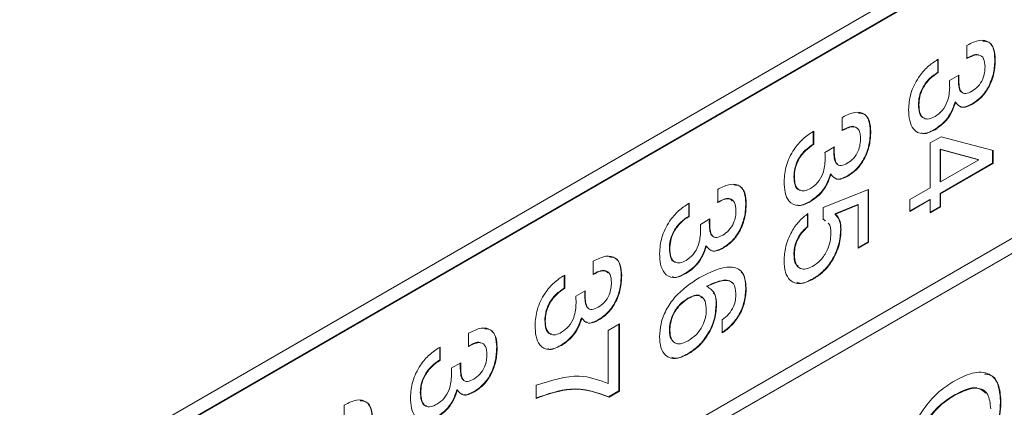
# Model space of a CAD drawing. Header units: millimetres. Extents: x 22 to 278, y 61 to 167.
# Tile 48 of 148: x 196.89 to 204.72, y 85.69 to 88.77. Entities that reach past the tile are written whole.
import ezdxf

# ---------------------------------------------------------------- set-up
doc = ezdxf.new("R2010")
doc.units = ezdxf.units.MM
doc.layers.get('0').update_dxf_attribs({"lineweight": 15})

msp = doc.modelspace()

# ---------------------------------------------------------------- linework, layer by layer
for p, q in [((193.6752, 83.0774), (215.843, 95.8746)), ((215.8394, 95.7542), (193.6716, 82.957)), ((215.843, 95.7521), (193.6752, 82.9549)), ((193.6752, 80.6278), (215.843, 93.425)), ((215.8394, 93.3046), (193.6716, 80.5074)), ((215.843, 93.3025), (193.6752, 80.5053)), ((204.4168, 88.5682), (204.4217, 88.571)), ((204.4168, 88.4635), (204.4168, 88.5682)), ((204.1852, 88.4554), (204.1902, 88.4583)), ((204.1867, 88.4562), (204.1867, 88.3556)), ((204.1902, 88.4583), (204.1902, 88.3536)), ((204.6399, 88.4586), (204.6435, 88.4566)), ((204.1867, 88.3556), (204.1902, 88.3536)), ((204.2787, 88.2902), (204.3542, 88.3333)), ((204.3498, 88.3021), (204.3534, 88.3001)), ((204.2792, 88.2867), (204.2787, 88.2902)), ((204.0325, 88.0979), (204.0361, 88.0958)), ((204.3232, 88.1194), (204.3267, 88.1174)), ((204.4589, 88.1045), (204.4624, 88.1025)), ((203.4269, 87.9967), (203.4317, 87.9995)), ((203.4269, 87.892), (203.4269, 87.9967)), ((204.161, 87.9012), (204.1646, 87.8991)), ((203.1953, 87.8839), (203.2002, 87.8868)), ((203.1967, 87.8848), (203.1967, 87.7842)), ((203.2002, 87.8868), (203.2002, 87.7821)), ((203.65, 87.8872), (203.6535, 87.8851)), ((204.1267, 87.7935), (204.2131, 87.8434)), ((204.2131, 87.8434), (204.6253, 87.7349)), ((203.1967, 87.7842), (203.2002, 87.7821)), ((203.2888, 87.7187), (203.3643, 87.7618)), ((204.1267, 87.4376), (204.1267, 87.7935)), ((204.2048, 87.7444), (204.2048, 87.4868)), ((204.5083, 87.662), (204.2048, 87.7444)), ((204.2048, 87.7444), (204.2083, 87.7423)), ((203.2892, 87.7152), (203.2888, 87.7187)), ((203.3599, 87.7307), (203.3634, 87.7286)), ((204.2083, 87.7423), (204.2083, 87.4847)), ((204.5119, 87.66), (204.2083, 87.7423)), ((204.6218, 87.7359), (204.6218, 87.6333)), ((204.6253, 87.7349), (204.6253, 87.6312)), ((204.6218, 87.6333), (204.2048, 87.3925)), ((204.2083, 87.4847), (204.5119, 87.66)), ((204.6253, 87.6312), (204.2083, 87.3905)), ((204.5083, 87.662), (204.5119, 87.66)), ((204.6218, 87.6333), (204.6253, 87.6312)), ((203.0426, 87.5264), (203.0461, 87.5243)), ((203.3333, 87.5479), (203.3368, 87.5459)), ((203.469, 87.533), (203.4725, 87.531)), ((203.9636, 87.3434), (204.1267, 87.4376)), ((204.2048, 87.4868), (204.2083, 87.4847)), ((202.4369, 87.4252), (202.4418, 87.428)), ((202.4369, 87.3205), (202.4369, 87.4252)), ((203.2762, 87.2816), (203.6354, 87.425)), ((203.6319, 87.4236), (203.6319, 87.0083)), ((203.6354, 87.425), (203.6354, 87.0063)), ((204.2048, 87.3925), (204.2048, 87.2879)), ((204.2048, 87.3925), (204.2083, 87.3905)), ((204.2083, 87.3905), (204.2083, 87.2858)), ((202.2053, 87.3125), (202.2103, 87.3153)), ((202.2068, 87.3133), (202.2068, 87.2127)), ((202.2103, 87.3153), (202.2103, 87.2106)), ((202.66, 87.3157), (202.6636, 87.3136)), ((203.1711, 87.3297), (203.1746, 87.3276)), ((203.2762, 87.189), (203.2762, 87.2816)), ((203.5503, 87.3045), (203.3685, 87.2314)), ((203.5538, 87.3025), (203.3721, 87.2293)), ((203.5503, 87.3045), (203.5538, 87.3025)), ((203.5538, 86.9592), (203.5538, 87.3025)), ((204.1232, 87.3454), (203.9636, 87.2533)), ((204.1267, 87.3434), (203.9636, 87.2492)), ((203.9636, 87.2492), (203.9636, 87.3434)), ((204.1232, 87.3454), (204.1267, 87.3434)), ((204.1267, 87.2387), (204.1267, 87.3434)), ((204.2048, 87.2879), (204.1267, 87.2428)), ((204.2083, 87.2858), (204.1267, 87.2387)), ((204.2048, 87.2879), (204.2083, 87.2858)), ((202.2068, 87.2127), (202.2103, 87.2106)), ((203.1508, 87.2342), (203.1508, 87.1296)), ((203.1544, 87.2322), (203.1544, 87.1275)), ((203.3685, 87.2314), (203.3721, 87.2293)), ((202.2988, 87.1472), (202.3743, 87.1903)), ((202.2993, 87.1437), (202.2988, 87.1472)), ((202.3699, 87.1592), (202.3735, 87.1571)), ((203.1508, 87.1296), (203.1544, 87.1275)), ((203.2908, 87.176), (203.2726, 87.191)), ((203.2944, 87.1739), (203.2762, 87.189)), ((203.4143, 87.1073), (203.4178, 87.1052)), ((202.3433, 86.9765), (202.3468, 86.9744)), ((202.479, 86.9616), (202.4825, 86.9595)), ((203.6319, 87.0083), (203.5538, 86.9632)), ((203.6354, 87.0063), (203.5538, 86.9592)), ((203.6319, 87.0083), (203.6354, 87.0063)), ((202.0526, 86.9549), (202.0562, 86.9529)), ((203.0426, 86.9091), (203.0461, 86.907)), ((201.447, 86.8537), (201.4518, 86.8565)), ((201.447, 86.749), (201.447, 86.8537)), ((201.2154, 86.741), (201.2203, 86.7438)), ((201.2168, 86.7418), (201.2168, 86.6412)), ((201.2203, 86.7438), (201.2203, 86.6391)), ((201.6701, 86.7442), (201.6736, 86.7421)), ((202.1811, 86.7582), (202.1847, 86.7562)), ((202.3481, 86.6557), (202.3517, 86.6537)), ((203.1949, 86.7153), (203.1984, 86.7133)), ((201.2168, 86.6412), (201.2203, 86.6391)), ((201.3089, 86.5758), (201.3844, 86.6188)), ((201.3093, 86.5722), (201.3089, 86.5758)), ((201.38, 86.5877), (201.3835, 86.5856)), ((202.66, 86.6431), (202.6636, 86.641)), ((202.1987, 86.5598), (202.2022, 86.5577)), ((202.4243, 86.5078), (202.4279, 86.5058)), ((201.0627, 86.3834), (201.0662, 86.3814)), ((201.3534, 86.405), (201.3569, 86.4029)), ((201.4891, 86.3901), (201.4926, 86.388)), ((201.5648, 86.3041), (201.6555, 86.3565)), ((201.652, 86.3544), (201.652, 85.8246)), ((201.6555, 86.3565), (201.6555, 85.8226)), ((202.4732, 86.2841), (202.4732, 86.3888)), ((200.457, 86.2822), (200.4619, 86.285)), ((200.457, 86.1776), (200.457, 86.2822)), ((201.5648, 85.8819), (201.5648, 86.3041)), ((202.0526, 86.3049), (202.0562, 86.3028)), ((201.1912, 86.1867), (201.1947, 86.1847)), ((200.2254, 86.1695), (200.2304, 86.1723)), ((200.2269, 86.1703), (200.2269, 86.0697)), ((200.2304, 86.1723), (200.2304, 86.0677)), ((200.6801, 86.1727), (200.6837, 86.1707)), ((202.1991, 86.1195), (202.2026, 86.1175)), ((200.2269, 86.0697), (200.2304, 86.0677)), ((200.3189, 86.0043), (200.3944, 86.0474)), ((200.3194, 86.0007), (200.3189, 86.0043)), ((200.39, 86.0162), (200.3936, 86.0142)), ((200.9937, 85.765), (200.9937, 85.8697)), ((200.0728, 85.8119), (200.0763, 85.8099)), ((200.3634, 85.8335), (200.3669, 85.8314)), ((200.4991, 85.8186), (200.5026, 85.8166)), ((201.652, 85.8246), (201.5695, 85.777)), ((201.6555, 85.8226), (201.5731, 85.775)), ((201.652, 85.8246), (201.6555, 85.8226)), ((204.3181, 85.7919), (204.3216, 85.7899)), ((199.4671, 85.7108), (199.4719, 85.7135)), ((199.4671, 85.6061), (199.4671, 85.7108)), ((201.5695, 85.777), (201.5731, 85.775)), ((204.6853, 85.7309), (204.6888, 85.7288))]:
    msp.add_line(p, q)
for points, knots in [([(204.4217, 88.571), (204.454, 88.5868), (204.5186, 88.6185), (204.5959, 88.6022), (204.6381, 88.5414), (204.6417, 88.4849), (204.6435, 88.4566)], [0, 0, 0, 0, 0.280391, 0.559399, 0.779365, 1, 1, 1, 1]), ([(204.5449, 88.603), (204.5616, 88.6017), (204.6006, 88.5988), (204.6341, 88.5423), (204.638, 88.4866), (204.6399, 88.4586)], [0, 0, 0, 0, 0.273793, 0.636346, 1, 1, 1, 1]), ([(203.9545, 88.059), (203.9574, 88.1005), (203.9633, 88.1832), (204.0245, 88.3098), (204.1044, 88.403), (204.1583, 88.4379), (204.1852, 88.4554)], [0, 0, 0, 0, 0.280115, 0.559017, 0.779197, 1, 1, 1, 1]), ([(204.5116, 88.4914), (204.5101, 88.4926), (204.4983, 88.5024), (204.4608, 88.4892), (204.4291, 88.4734), (204.4133, 88.4655)], [0, 0, 0, 0, 0.067204, 0.532793, 1, 1, 1, 1]), ([(204.5619, 88.3995), (204.5603, 88.4228), (204.5573, 88.469), (204.5164, 88.4985), (204.4655, 88.4891), (204.4331, 88.472), (204.4168, 88.4635)], [0, 0, 0, 0, 0.280224, 0.558001, 0.778617, 1, 1, 1, 1]), ([(204.6399, 88.4586), (204.6384, 88.4232), (204.6352, 88.3525), (204.5955, 88.2413), (204.5296, 88.1515), (204.4825, 88.1202), (204.4589, 88.1045)], [0, 0, 0, 0, 0.280903, 0.56016, 0.779706, 1, 1, 1, 1]), ([(204.6435, 88.4566), (204.6419, 88.4212), (204.6388, 88.3505), (204.599, 88.2392), (204.5331, 88.1495), (204.486, 88.1182), (204.4624, 88.1025)], [0, 0, 0, 0, 0.280903, 0.56016, 0.779706, 1, 1, 1, 1]), ([(204.4569, 88.204), (204.4738, 88.2153), (204.5074, 88.2378), (204.5446, 88.2971), (204.56, 88.353), (204.5613, 88.384), (204.5619, 88.3995)], [0, 0, 0, 0, 0.279973, 0.558282, 0.778793, 1, 1, 1, 1]), ([(204.1867, 88.3556), (204.1642, 88.3404), (204.1194, 88.3101), (204.0641, 88.2378), (204.0359, 88.161), (204.0337, 88.1189), (204.0325, 88.0979)], [0, 0, 0, 0, 0.280691, 0.559402, 0.779276, 1, 1, 1, 1]), ([(204.1902, 88.3536), (204.1677, 88.3384), (204.1229, 88.3081), (204.0676, 88.2357), (204.0394, 88.159), (204.0372, 88.1169), (204.0361, 88.0958)], [0, 0, 0, 0, 0.280691, 0.559402, 0.779276, 1, 1, 1, 1]), ([(204.3505, 88.3312), (204.3503, 88.3263), (204.3499, 88.3165), (204.3499, 88.3069), (204.3498, 88.3021)], [0, 0, 0, 0, 0.497659, 1, 1, 1, 1]), ([(204.3498, 88.3021), (204.3505, 88.2839), (204.3519, 88.2475), (204.3595, 88.2102), (204.3715, 88.2011), (204.3729, 88.2)], [0, 0, 0, 0, 0.470715, 0.939441, 1, 1, 1, 1]), ([(204.3542, 88.3333), (204.3539, 88.327), (204.3534, 88.3158), (204.3534, 88.3049), (204.3534, 88.3001)], [0, 0, 0, 0, 0.5599977, 1, 1, 1, 1]), ([(204.3534, 88.3001), (204.3539, 88.2816), (204.3548, 88.2445), (204.3662, 88.2044), (204.3871, 88.1869), (204.4156, 88.1834), (204.4404, 88.1958), (204.4569, 88.204)], [0, 0, 0, 0, 0.250796, 0.500532, 0.62557, 0.750579, 1, 1, 1, 1]), ([(204.1651, 88.0041), (204.1848, 88.0179), (204.224, 88.0453), (204.2748, 88.1378), (204.2786, 88.1983), (204.2809, 88.2353)], [0, 0, 0, 0, 0.280253, 0.559686, 1, 1, 1, 1]), ([(204.2809, 88.2353), (204.2807, 88.245), (204.2803, 88.2622), (204.2795, 88.2792), (204.2792, 88.2867)], [0, 0, 0, 0, 0.559986, 1, 1, 1, 1]), ([(204.1646, 87.8991), (204.1304, 87.8838), (204.0621, 87.8532), (203.9915, 87.8941), (203.9587, 87.9692), (203.9559, 88.0291), (203.9545, 88.059)], [0, 0, 0, 0, 0.279361, 0.558332, 0.778914, 1, 1, 1, 1]), ([(204.0325, 88.0979), (204.0341, 88.0755), (204.0371, 88.0308), (204.0591, 87.9924), (204.0808, 87.991), (204.0846, 87.9908)], [0, 0, 0, 0, 0.4523276, 0.9021288, 1, 1, 1, 1]), ([(204.0361, 88.0958), (204.0374, 88.0729), (204.04, 88.0272), (204.0707, 87.9864), (204.1168, 87.9802), (204.149, 87.9961), (204.1651, 88.0041)], [0, 0, 0, 0, 0.280656, 0.559744, 0.779511, 1, 1, 1, 1]), ([(204.3232, 88.1194), (204.3151, 88.0941), (204.2989, 88.0436), (204.2427, 87.9579), (204.192, 87.9227), (204.161, 87.9012)], [0, 0, 0, 0, 0.280899, 0.561106, 1, 1, 1, 1]), ([(204.3267, 88.1174), (204.3186, 88.0921), (204.3025, 88.0415), (204.2462, 87.9558), (204.1955, 87.9206), (204.1646, 87.8991)], [0, 0, 0, 0, 0.280899, 0.561106, 1, 1, 1, 1]), ([(204.4624, 88.1025), (204.4468, 88.0945), (204.4156, 88.0786), (204.362, 88.0732), (204.3401, 88.1007), (204.3267, 88.1174)], [0, 0, 0, 0, 0.281418, 0.562234, 1, 1, 1, 1]), ([(204.4589, 88.1045), (204.4435, 88.097), (204.4128, 88.0821), (204.3763, 88.0734), (204.3646, 88.0846), (204.3624, 88.0867)], [0, 0, 0, 0, 0.447583, 0.894208, 1, 1, 1, 1]), ([(203.4317, 87.9995), (203.4641, 88.0154), (203.5286, 88.047), (203.606, 88.0307), (203.6482, 87.97), (203.6517, 87.9134), (203.6535, 87.8851)], [0, 0, 0, 0, 0.280391, 0.559399, 0.779365, 1, 1, 1, 1]), ([(203.5549, 88.0315), (203.5717, 88.0302), (203.6106, 88.0273), (203.6442, 87.9709), (203.6481, 87.9151), (203.65, 87.8872)], [0, 0, 0, 0, 0.273793, 0.636346, 1, 1, 1, 1]), ([(203.5217, 87.9199), (203.5202, 87.9211), (203.5084, 87.9309), (203.4708, 87.9177), (203.4392, 87.9019), (203.4233, 87.8941)], [0, 0, 0, 0, 0.067204, 0.532793, 1, 1, 1, 1]), ([(203.5719, 87.828), (203.5704, 87.8513), (203.5673, 87.8975), (203.5264, 87.927), (203.4755, 87.9176), (203.4431, 87.9006), (203.4269, 87.892)], [0, 0, 0, 0, 0.280224, 0.558001, 0.778617, 1, 1, 1, 1]), ([(204.161, 87.9012), (204.1246, 87.8806), (204.0842, 87.8579), (204.0576, 87.8728), (204.0549, 87.8743)], [0, 0, 0, 0, 0.901499, 1, 1, 1, 1]), ([(202.9645, 87.4875), (202.9675, 87.529), (202.9733, 87.6117), (203.0346, 87.7383), (203.1145, 87.8315), (203.1683, 87.8664), (203.1953, 87.8839)], [0, 0, 0, 0, 0.280115, 0.559017, 0.779197, 1, 1, 1, 1]), ([(203.467, 87.6325), (203.4838, 87.6438), (203.5175, 87.6663), (203.5546, 87.7256), (203.57, 87.7815), (203.5713, 87.8125), (203.5719, 87.828)], [0, 0, 0, 0, 0.279973, 0.558282, 0.778793, 1, 1, 1, 1]), ([(203.65, 87.8872), (203.6484, 87.8517), (203.6453, 87.781), (203.6055, 87.6698), (203.5396, 87.5801), (203.4925, 87.5487), (203.469, 87.533)], [0, 0, 0, 0, 0.280903, 0.56016, 0.779706, 1, 1, 1, 1]), ([(203.6535, 87.8851), (203.652, 87.8497), (203.6488, 87.779), (203.6091, 87.6678), (203.5432, 87.578), (203.4961, 87.5467), (203.4725, 87.531)], [0, 0, 0, 0, 0.280903, 0.56016, 0.779706, 1, 1, 1, 1]), ([(203.1967, 87.7842), (203.1742, 87.7689), (203.1294, 87.7386), (203.0741, 87.6663), (203.0459, 87.5895), (203.0437, 87.5475), (203.0426, 87.5264)], [0, 0, 0, 0, 0.280691, 0.559402, 0.779276, 1, 1, 1, 1]), ([(203.2002, 87.7821), (203.1778, 87.7669), (203.133, 87.7366), (203.0777, 87.6642), (203.0495, 87.5875), (203.0472, 87.5454), (203.0461, 87.5243)], [0, 0, 0, 0, 0.280691, 0.559402, 0.779276, 1, 1, 1, 1]), ([(203.3606, 87.7597), (203.3604, 87.7548), (203.3599, 87.745), (203.3599, 87.7355), (203.3599, 87.7307)], [0, 0, 0, 0, 0.497659, 1, 1, 1, 1]), ([(203.3643, 87.7618), (203.364, 87.7555), (203.3635, 87.7444), (203.3634, 87.7334), (203.3634, 87.7286)], [0, 0, 0, 0, 0.5599977, 1, 1, 1, 1]), ([(203.2909, 87.6638), (203.2907, 87.6735), (203.2903, 87.6908), (203.2896, 87.7077), (203.2892, 87.7152)], [0, 0, 0, 0, 0.559986, 1, 1, 1, 1]), ([(203.3599, 87.7307), (203.3606, 87.7124), (203.362, 87.676), (203.3695, 87.6387), (203.3816, 87.6296), (203.383, 87.6286)], [0, 0, 0, 0, 0.470715, 0.939441, 1, 1, 1, 1]), ([(203.3634, 87.7286), (203.3639, 87.7101), (203.3649, 87.6731), (203.3763, 87.6329), (203.3972, 87.6154), (203.4257, 87.6119), (203.4505, 87.6243), (203.467, 87.6325)], [0, 0, 0, 0, 0.250796, 0.500532, 0.62557, 0.750579, 1, 1, 1, 1]), ([(203.1752, 87.4326), (203.1948, 87.4464), (203.234, 87.4738), (203.2848, 87.5663), (203.2886, 87.6268), (203.2909, 87.6638)], [0, 0, 0, 0, 0.280253, 0.559686, 1, 1, 1, 1]), ([(203.0426, 87.5264), (203.0441, 87.504), (203.0472, 87.4593), (203.0692, 87.4209), (203.0908, 87.4195), (203.0947, 87.4193)], [0, 0, 0, 0, 0.4523276, 0.9021288, 1, 1, 1, 1]), ([(203.0461, 87.5243), (203.0474, 87.5014), (203.05, 87.4557), (203.0807, 87.4149), (203.1268, 87.4087), (203.159, 87.4247), (203.1752, 87.4326)], [0, 0, 0, 0, 0.280656, 0.559744, 0.779511, 1, 1, 1, 1]), ([(203.3333, 87.5479), (203.3252, 87.5226), (203.309, 87.4721), (203.2527, 87.3864), (203.202, 87.3512), (203.1711, 87.3297)], [0, 0, 0, 0, 0.280899, 0.561106, 1, 1, 1, 1]), ([(203.3368, 87.5459), (203.3287, 87.5206), (203.3125, 87.4701), (203.2563, 87.3844), (203.2056, 87.3491), (203.1746, 87.3276)], [0, 0, 0, 0, 0.280899, 0.561106, 1, 1, 1, 1]), ([(203.4725, 87.531), (203.4569, 87.523), (203.4256, 87.5071), (203.3721, 87.5017), (203.3502, 87.5292), (203.3368, 87.5459)], [0, 0, 0, 0, 0.281418, 0.562234, 1, 1, 1, 1]), ([(203.469, 87.533), (203.4536, 87.5256), (203.4228, 87.5106), (203.3864, 87.5019), (203.3747, 87.5131), (203.3725, 87.5152)], [0, 0, 0, 0, 0.447583, 0.894208, 1, 1, 1, 1]), ([(202.4418, 87.428), (202.4741, 87.4439), (202.5387, 87.4755), (202.616, 87.4592), (202.6582, 87.3985), (202.6618, 87.3419), (202.6636, 87.3136)], [0, 0, 0, 0, 0.280391, 0.559399, 0.779365, 1, 1, 1, 1]), ([(202.565, 87.46), (202.5817, 87.4588), (202.6207, 87.4558), (202.6542, 87.3994), (202.6581, 87.3436), (202.66, 87.3157)], [0, 0, 0, 0, 0.273793, 0.636346, 1, 1, 1, 1]), ([(203.1746, 87.3276), (203.1404, 87.3123), (203.0722, 87.2817), (203.0015, 87.3226), (202.9688, 87.3977), (202.966, 87.4576), (202.9645, 87.4875)], [0, 0, 0, 0, 0.279361, 0.558332, 0.778914, 1, 1, 1, 1]), ([(202.5525, 87.3329), (202.5448, 87.3409), (202.5276, 87.3588), (202.4815, 87.3475), (202.4495, 87.3309), (202.4334, 87.3226)], [0, 0, 0, 0, 0.2844743, 0.6416164, 1, 1, 1, 1]), ([(202.582, 87.2566), (202.5804, 87.2798), (202.5774, 87.326), (202.5365, 87.3555), (202.4856, 87.3462), (202.4532, 87.3291), (202.4369, 87.3205)], [0, 0, 0, 0, 0.280224, 0.558001, 0.778617, 1, 1, 1, 1]), ([(201.9746, 86.9161), (201.9775, 86.9575), (201.9834, 87.0402), (202.0446, 87.1668), (202.1245, 87.26), (202.1784, 87.2949), (202.2053, 87.3125)], [0, 0, 0, 0, 0.280115, 0.559017, 0.779197, 1, 1, 1, 1]), ([(202.66, 87.3157), (202.6585, 87.2802), (202.6553, 87.2096), (202.6156, 87.0983), (202.5497, 87.0086), (202.5026, 86.9773), (202.479, 86.9616)], [0, 0, 0, 0, 0.280903, 0.56016, 0.779706, 1, 1, 1, 1]), ([(202.6636, 87.3136), (202.662, 87.2782), (202.6589, 87.2075), (202.6191, 87.0963), (202.5532, 87.0065), (202.5061, 86.9752), (202.4825, 86.9595)], [0, 0, 0, 0, 0.280903, 0.56016, 0.779706, 1, 1, 1, 1]), ([(203.1711, 87.3297), (203.1347, 87.3092), (203.0943, 87.2864), (203.0676, 87.3013), (203.065, 87.3028)], [0, 0, 0, 0, 0.901499, 1, 1, 1, 1]), ([(202.2068, 87.2127), (202.1843, 87.1975), (202.1395, 87.1671), (202.0842, 87.0948), (202.056, 87.0181), (202.0538, 86.976), (202.0526, 86.9549)], [0, 0, 0, 0, 0.2806915, 0.5594019, 0.7792757, 1, 1, 1, 1]), ([(202.2103, 87.2106), (202.1878, 87.1954), (202.143, 87.1651), (202.0877, 87.0928), (202.0595, 87.016), (202.0573, 86.9739), (202.0562, 86.9529)], [0, 0, 0, 0, 0.2806915, 0.5594019, 0.7792757, 1, 1, 1, 1]), ([(202.477, 87.061), (202.4939, 87.0723), (202.5275, 87.0948), (202.5647, 87.1541), (202.5801, 87.21), (202.5814, 87.241), (202.582, 87.2566)], [0, 0, 0, 0, 0.279973, 0.558282, 0.778793, 1, 1, 1, 1]), ([(202.9645, 86.8573), (202.9668, 86.8943), (202.9713, 86.9683), (203.0173, 87.0822), (203.0823, 87.176), (203.1303, 87.2135), (203.1544, 87.2322)], [0, 0, 0, 0, 0.280338, 0.559784, 0.779725, 1, 1, 1, 1]), ([(203.3685, 87.2314), (203.3836, 87.2145), (203.4105, 87.1843), (203.4131, 87.1308), (203.4143, 87.1073)], [0, 0, 0, 0, 0.558768, 1, 1, 1, 1]), ([(203.3721, 87.2293), (203.3871, 87.2124), (203.414, 87.1822), (203.4167, 87.1288), (203.4178, 87.1052)], [0, 0, 0, 0, 0.558768, 1, 1, 1, 1]), ([(202.301, 87.0924), (202.3008, 87.102), (202.3004, 87.1193), (202.2996, 87.1362), (202.2993, 87.1437)], [0, 0, 0, 0, 0.559986, 1, 1, 1, 1]), ([(202.3706, 87.1882), (202.3704, 87.1833), (202.37, 87.1735), (202.37, 87.164), (202.3699, 87.1592)], [0, 0, 0, 0, 0.497659, 1, 1, 1, 1]), ([(202.3699, 87.1592), (202.3706, 87.1409), (202.372, 87.1045), (202.3796, 87.0672), (202.3917, 87.0581), (202.393, 87.0571)], [0, 0, 0, 0, 0.470715, 0.939441, 1, 1, 1, 1]), ([(202.3743, 87.1903), (202.374, 87.1841), (202.3735, 87.1729), (202.3735, 87.1619), (202.3735, 87.1571)], [0, 0, 0, 0, 0.559998, 1, 1, 1, 1]), ([(202.3735, 87.1571), (202.374, 87.1386), (202.375, 87.1016), (202.3863, 87.0614), (202.4072, 87.0439), (202.4357, 87.0405), (202.4605, 87.0528), (202.477, 87.061)], [0, 0, 0, 0, 0.250796, 0.500532, 0.62557, 0.750579, 1, 1, 1, 1]), ([(203.1508, 87.1296), (203.1333, 87.1142), (203.0984, 87.0835), (203.0625, 87.0192), (203.0451, 86.9593), (203.0434, 86.9258), (203.0426, 86.9091)], [0, 0, 0, 0, 0.279683, 0.558942, 0.779277, 1, 1, 1, 1]), ([(203.1544, 87.1275), (203.1369, 87.1122), (203.1019, 87.0815), (203.0661, 87.0172), (203.0486, 86.9572), (203.047, 86.9238), (203.0461, 86.907)], [0, 0, 0, 0, 0.279683, 0.558942, 0.779277, 1, 1, 1, 1]), ([(203.3362, 87.0734), (203.3352, 87.1066), (203.3342, 87.1415), (203.3157, 87.1563), (203.3148, 87.157)], [0, 0, 0, 0, 0.953968, 1, 1, 1, 1]), ([(202.1852, 86.8612), (202.2049, 86.8749), (202.2441, 86.9024), (202.2949, 86.9949), (202.2987, 87.0554), (202.301, 87.0924)], [0, 0, 0, 0, 0.280253, 0.559686, 1, 1, 1, 1]), ([(203.1909, 86.8136), (203.2133, 86.8288), (203.258, 86.859), (203.3087, 86.9359), (203.3331, 87.011), (203.3352, 87.0525), (203.3362, 87.0734)], [0, 0, 0, 0, 0.280047, 0.558892, 0.779158, 1, 1, 1, 1]), ([(203.4143, 87.1073), (203.4116, 87.0669), (203.4064, 86.9864), (203.3502, 86.8624), (203.274, 86.7675), (203.2213, 86.7327), (203.1949, 86.7153)], [0, 0, 0, 0, 0.280328, 0.559443, 0.779442, 1, 1, 1, 1]), ([(203.4178, 87.1052), (203.4152, 87.0649), (203.4099, 86.9843), (203.3537, 86.8603), (203.2775, 86.7654), (203.2248, 86.7307), (203.1984, 86.7133)], [0, 0, 0, 0, 0.280328, 0.559443, 0.779442, 1, 1, 1, 1]), ([(202.3433, 86.9765), (202.3352, 86.9512), (202.319, 86.9006), (202.2628, 86.8149), (202.2121, 86.7797), (202.1811, 86.7582)], [0, 0, 0, 0, 0.280899, 0.561106, 1, 1, 1, 1]), ([(202.3468, 86.9744), (202.3387, 86.9491), (202.3226, 86.8986), (202.2663, 86.8129), (202.2156, 86.7776), (202.1847, 86.7562)], [0, 0, 0, 0, 0.280899, 0.561106, 1, 1, 1, 1]), ([(202.4825, 86.9595), (202.4669, 86.9515), (202.4357, 86.9356), (202.3821, 86.9302), (202.3602, 86.9577), (202.3468, 86.9744)], [0, 0, 0, 0, 0.281418, 0.562234, 1, 1, 1, 1]), ([(202.479, 86.9616), (202.4636, 86.9541), (202.4329, 86.9391), (202.3964, 86.9304), (202.3847, 86.9416), (202.3825, 86.9438)], [0, 0, 0, 0, 0.447583, 0.894208, 1, 1, 1, 1]), ([(201.4518, 86.8565), (201.4842, 86.8724), (201.5487, 86.904), (201.6261, 86.8877), (201.6683, 86.827), (201.6718, 86.7705), (201.6736, 86.7421)], [0, 0, 0, 0, 0.2803906, 0.559399, 0.7793652, 1, 1, 1, 1]), ([(201.575, 86.8885), (201.5918, 86.8873), (201.6307, 86.8843), (201.6643, 86.8279), (201.6682, 86.7721), (201.6701, 86.7442)], [0, 0, 0, 0, 0.273793, 0.636346, 1, 1, 1, 1]), ([(202.1847, 86.7562), (202.1505, 86.7408), (202.0822, 86.7103), (202.0116, 86.7511), (201.9788, 86.8262), (201.976, 86.8861), (201.9746, 86.9161)], [0, 0, 0, 0, 0.279361, 0.558332, 0.778914, 1, 1, 1, 1]), ([(202.0526, 86.9549), (202.0542, 86.9325), (202.0572, 86.8879), (202.0792, 86.8494), (202.1009, 86.848), (202.1047, 86.8478)], [0, 0, 0, 0, 0.4523276, 0.9021288, 1, 1, 1, 1]), ([(202.0562, 86.9529), (202.0575, 86.9299), (202.0601, 86.8842), (202.0908, 86.8434), (202.1369, 86.8372), (202.1691, 86.8532), (202.1852, 86.8612)], [0, 0, 0, 0, 0.280656, 0.559744, 0.779511, 1, 1, 1, 1]), ([(203.0426, 86.9091), (203.0435, 86.8832), (203.0451, 86.8411), (203.0683, 86.8218), (203.0772, 86.8143)], [0, 0, 0, 0, 0.613934, 1, 1, 1, 1]), ([(203.0461, 86.907), (203.0479, 86.8823), (203.0513, 86.8329), (203.0883, 86.7935), (203.1384, 86.7878), (203.1734, 86.805), (203.1909, 86.8136)], [0, 0, 0, 0, 0.28028, 0.559528, 0.779473, 1, 1, 1, 1]), ([(202.2889, 86.7221), (202.3762, 86.7663), (202.4855, 86.8216), (202.5919, 86.7997), (202.6496, 86.7578), (202.658, 86.6876), (202.6636, 86.641)], [0, 0, 0, 0, 0.4994655, 0.6253099, 0.7509944, 1, 1, 1, 1]), ([(203.1984, 86.7133), (203.1628, 86.6966), (203.0918, 86.6634), (203.012, 86.6932), (202.97, 86.764), (202.9664, 86.8262), (202.9645, 86.8573)], [0, 0, 0, 0, 0.279853, 0.558986, 0.77924, 1, 1, 1, 1]), ([(200.9846, 86.3446), (200.9876, 86.386), (200.9934, 86.4687), (201.0547, 86.5953), (201.1346, 86.6885), (201.1884, 86.7235), (201.2154, 86.741)], [0, 0, 0, 0, 0.280115, 0.559017, 0.779197, 1, 1, 1, 1]), ([(201.5625, 86.7614), (201.5549, 86.7694), (201.5376, 86.7874), (201.4916, 86.776), (201.4595, 86.7594), (201.4435, 86.7511)], [0, 0, 0, 0, 0.284474, 0.641616, 1, 1, 1, 1]), ([(201.592, 86.6851), (201.5905, 86.7083), (201.5874, 86.7546), (201.5465, 86.784), (201.4956, 86.7747), (201.4632, 86.7576), (201.447, 86.749)], [0, 0, 0, 0, 0.280224, 0.558001, 0.778617, 1, 1, 1, 1]), ([(201.6701, 86.7442), (201.6685, 86.7087), (201.6654, 86.6381), (201.6256, 86.5268), (201.5597, 86.4371), (201.5126, 86.4058), (201.4891, 86.3901)], [0, 0, 0, 0, 0.280903, 0.56016, 0.779706, 1, 1, 1, 1]), ([(201.6736, 86.7421), (201.6721, 86.7067), (201.6689, 86.636), (201.6292, 86.5248), (201.5633, 86.4351), (201.5162, 86.4037), (201.4926, 86.388)], [0, 0, 0, 0, 0.280903, 0.56016, 0.779706, 1, 1, 1, 1]), ([(202.1811, 86.7582), (202.1447, 86.7377), (202.1043, 86.7149), (202.0777, 86.7298), (202.075, 86.7313)], [0, 0, 0, 0, 0.901499, 1, 1, 1, 1]), ([(202.6241, 86.7688), (202.6254, 86.7678), (202.6543, 86.7458), (202.6572, 86.6933), (202.66, 86.6431)], [0, 0, 0, 0, 0.0441517, 1, 1, 1, 1]), ([(201.4871, 86.4895), (201.5039, 86.5008), (201.5376, 86.5233), (201.5747, 86.5826), (201.5901, 86.6385), (201.5914, 86.6695), (201.592, 86.6851)], [0, 0, 0, 0, 0.279973, 0.558282, 0.778793, 1, 1, 1, 1]), ([(201.9746, 86.2546), (201.9765, 86.2885), (201.9804, 86.3561), (202.0231, 86.469), (202.1243, 86.6141), (202.2211, 86.6776), (202.2889, 86.7221)], [0, 0, 0, 0, 0.187308, 0.373997, 0.560972, 1, 1, 1, 1]), ([(202.5519, 86.6819), (202.5464, 86.6873), (202.5329, 86.7004), (202.4682, 86.7103), (202.4014, 86.68), (202.3481, 86.6557)], [0, 0, 0, 0, 0.122684, 0.298851, 1, 1, 1, 1]), ([(202.582, 86.5966), (202.5789, 86.6257), (202.5742, 86.6696), (202.539, 86.6966), (202.4728, 86.7098), (202.4055, 86.6786), (202.3517, 86.6537)], [0, 0, 0, 0, 0.2489413, 0.3744101, 0.5000296, 1, 1, 1, 1]), ([(202.3517, 86.6537), (202.3765, 86.6375), (202.4209, 86.6085), (202.4257, 86.5372), (202.4279, 86.5058)], [0, 0, 0, 0, 0.558415, 1, 1, 1, 1]), ([(203.1949, 86.7153), (203.1578, 86.6951), (203.1093, 86.6686), (203.0743, 86.6841), (203.066, 86.6877)], [0, 0, 0, 0, 0.763264, 1, 1, 1, 1]), ([(201.2168, 86.6412), (201.1943, 86.626), (201.1495, 86.5957), (201.0942, 86.5233), (201.066, 86.4466), (201.0638, 86.4045), (201.0627, 86.3834)], [0, 0, 0, 0, 0.2806915, 0.5594019, 0.7792757, 1, 1, 1, 1]), ([(201.2203, 86.6391), (201.1979, 86.6239), (201.1531, 86.5936), (201.0978, 86.5213), (201.0696, 86.4445), (201.0673, 86.4024), (201.0662, 86.3814)], [0, 0, 0, 0, 0.2806915, 0.5594019, 0.7792757, 1, 1, 1, 1]), ([(201.311, 86.5209), (201.3108, 86.5305), (201.3104, 86.5478), (201.3097, 86.5648), (201.3093, 86.5722)], [0, 0, 0, 0, 0.559986, 1, 1, 1, 1]), ([(201.3807, 86.6167), (201.3805, 86.6119), (201.38, 86.6021), (201.38, 86.5925), (201.38, 86.5877)], [0, 0, 0, 0, 0.497659, 1, 1, 1, 1]), ([(201.38, 86.5877), (201.3807, 86.5694), (201.3821, 86.533), (201.3896, 86.4957), (201.4017, 86.4866), (201.4031, 86.4856)], [0, 0, 0, 0, 0.470715, 0.939441, 1, 1, 1, 1]), ([(201.3844, 86.6188), (201.3841, 86.6126), (201.3836, 86.6014), (201.3835, 86.5905), (201.3835, 86.5856)], [0, 0, 0, 0, 0.5599977, 1, 1, 1, 1]), ([(201.3835, 86.5856), (201.384, 86.5671), (201.385, 86.5301), (201.3964, 86.49), (201.4173, 86.4724), (201.4458, 86.469), (201.4706, 86.4813), (201.4871, 86.4895)], [0, 0, 0, 0, 0.250796, 0.500532, 0.62557, 0.750579, 1, 1, 1, 1]), ([(202.3106, 86.5622), (202.306, 86.5686), (202.2926, 86.5873), (202.2501, 86.5849), (202.2158, 86.5682), (202.1987, 86.5598)], [0, 0, 0, 0, 0.206089, 0.60241, 1, 1, 1, 1]), ([(202.3463, 86.4669), (202.3447, 86.4916), (202.3416, 86.5408), (202.3056, 86.5816), (202.2543, 86.5839), (202.2196, 86.5665), (202.2022, 86.5577)], [0, 0, 0, 0, 0.280506, 0.559256, 0.779276, 1, 1, 1, 1]), ([(202.4008, 86.6033), (202.4041, 86.6004), (202.4247, 86.5822), (202.4245, 86.5418), (202.4243, 86.5078)], [0, 0, 0, 0, 0.1607514, 1, 1, 1, 1]), ([(202.66, 86.6431), (202.6581, 86.6072), (202.6544, 86.5356), (202.6081, 86.4233), (202.54, 86.3374), (202.4931, 86.3033), (202.4697, 86.2862)], [0, 0, 0, 0, 0.28051, 0.559389, 0.779359, 1, 1, 1, 1]), ([(202.6636, 86.641), (202.6617, 86.6051), (202.6579, 86.5335), (202.6116, 86.4212), (202.5436, 86.3354), (202.4967, 86.3012), (202.4732, 86.2841)], [0, 0, 0, 0, 0.28051, 0.559389, 0.779359, 1, 1, 1, 1]), ([(202.4732, 86.3888), (202.4905, 86.4021), (202.5251, 86.4285), (202.5633, 86.4896), (202.58, 86.5481), (202.5813, 86.5804), (202.582, 86.5966)], [0, 0, 0, 0, 0.280259, 0.558792, 0.779085, 1, 1, 1, 1]), ([(201.1953, 86.2897), (201.2149, 86.3034), (201.2541, 86.3309), (201.3049, 86.4234), (201.3087, 86.4839), (201.311, 86.5209)], [0, 0, 0, 0, 0.280253, 0.559686, 1, 1, 1, 1]), ([(202.1987, 86.5598), (202.1766, 86.5449), (202.1326, 86.5153), (202.082, 86.4407), (202.0559, 86.3665), (202.0537, 86.3254), (202.0526, 86.3049)], [0, 0, 0, 0, 0.280146, 0.559018, 0.779227, 1, 1, 1, 1]), ([(202.2022, 86.5577), (202.1802, 86.5429), (202.1361, 86.5132), (202.0855, 86.4387), (202.0594, 86.3645), (202.0573, 86.3234), (202.0562, 86.3028)], [0, 0, 0, 0, 0.280146, 0.559018, 0.779227, 1, 1, 1, 1]), ([(202.4243, 86.5078), (202.4213, 86.4673), (202.4153, 86.3864), (202.3552, 86.2633), (202.278, 86.1711), (202.2254, 86.1367), (202.1991, 86.1195)], [0, 0, 0, 0, 0.279991, 0.559145, 0.779291, 1, 1, 1, 1]), ([(202.4279, 86.5058), (202.4249, 86.4653), (202.4188, 86.3843), (202.3587, 86.2612), (202.2816, 86.1691), (202.229, 86.1347), (202.2026, 86.1175)], [0, 0, 0, 0, 0.279991, 0.559145, 0.779291, 1, 1, 1, 1]), ([(202.2031, 86.2224), (202.2243, 86.2367), (202.2667, 86.2651), (202.316, 86.3358), (202.3427, 86.4073), (202.3451, 86.447), (202.3463, 86.4669)], [0, 0, 0, 0, 0.280269, 0.559276, 0.779344, 1, 1, 1, 1]), ([(201.1947, 86.1847), (201.1605, 86.1694), (201.0923, 86.1388), (201.0216, 86.1796), (200.9889, 86.2547), (200.9861, 86.3146), (200.9846, 86.3446)], [0, 0, 0, 0, 0.279361, 0.558332, 0.778914, 1, 1, 1, 1]), ([(201.0627, 86.3834), (201.0642, 86.361), (201.0673, 86.3164), (201.0893, 86.2779), (201.1109, 86.2766), (201.1148, 86.2763)], [0, 0, 0, 0, 0.452328, 0.902129, 1, 1, 1, 1]), ([(201.0662, 86.3814), (201.0675, 86.3584), (201.0701, 86.3127), (201.1008, 86.2719), (201.1469, 86.2657), (201.1791, 86.2817), (201.1953, 86.2897)], [0, 0, 0, 0, 0.280656, 0.559744, 0.779511, 1, 1, 1, 1]), ([(201.3534, 86.405), (201.3453, 86.3797), (201.3291, 86.3291), (201.2728, 86.2434), (201.2221, 86.2082), (201.1912, 86.1867)], [0, 0, 0, 0, 0.280899, 0.561106, 1, 1, 1, 1]), ([(201.3569, 86.4029), (201.3488, 86.3776), (201.3326, 86.3271), (201.2764, 86.2414), (201.2257, 86.2062), (201.1947, 86.1847)], [0, 0, 0, 0, 0.280899, 0.561106, 1, 1, 1, 1]), ([(201.4926, 86.388), (201.477, 86.3801), (201.4457, 86.3641), (201.3922, 86.3588), (201.3703, 86.3862), (201.3569, 86.4029)], [0, 0, 0, 0, 0.281418, 0.562234, 1, 1, 1, 1]), ([(201.4891, 86.3901), (201.4737, 86.3826), (201.4429, 86.3676), (201.4065, 86.3589), (201.3948, 86.3701), (201.3926, 86.3723)], [0, 0, 0, 0, 0.447583, 0.894208, 1, 1, 1, 1]), ([(200.4619, 86.285), (200.4942, 86.3009), (200.5588, 86.3326), (200.6361, 86.3162), (200.6783, 86.2555), (200.6819, 86.199), (200.6837, 86.1707)], [0, 0, 0, 0, 0.2803906, 0.559399, 0.7793652, 1, 1, 1, 1]), ([(200.5851, 86.317), (200.6018, 86.3158), (200.6408, 86.3128), (200.6743, 86.2564), (200.6782, 86.2006), (200.6801, 86.1727)], [0, 0, 0, 0, 0.273793, 0.636346, 1, 1, 1, 1]), ([(202.0526, 86.3049), (202.0536, 86.2795), (202.0549, 86.242), (202.0766, 86.2269), (202.0836, 86.2221)], [0, 0, 0, 0, 0.677441, 1, 1, 1, 1]), ([(202.0562, 86.3028), (202.0582, 86.2789), (202.0621, 86.231), (202.1019, 86.1976), (202.1521, 86.1967), (202.1861, 86.2138), (202.2031, 86.2224)], [0, 0, 0, 0, 0.279951, 0.559038, 0.779239, 1, 1, 1, 1]), ([(200.5518, 86.2054), (200.5503, 86.2067), (200.5385, 86.2164), (200.501, 86.2033), (200.4694, 86.1875), (200.4535, 86.1796)], [0, 0, 0, 0, 0.067204, 0.532793, 1, 1, 1, 1]), ([(200.6021, 86.1136), (200.6005, 86.1368), (200.5975, 86.1831), (200.5566, 86.2125), (200.5057, 86.2032), (200.4733, 86.1861), (200.457, 86.1776)], [0, 0, 0, 0, 0.280224, 0.558001, 0.778617, 1, 1, 1, 1]), ([(201.1912, 86.1867), (201.1548, 86.1662), (201.1144, 86.1434), (201.0877, 86.1584), (201.0851, 86.1598)], [0, 0, 0, 0, 0.901499, 1, 1, 1, 1]), ([(202.2026, 86.1175), (202.1682, 86.1013), (202.0993, 86.0689), (202.0216, 86.0966), (201.98, 86.1643), (201.9764, 86.2245), (201.9746, 86.2546)], [0, 0, 0, 0, 0.279903, 0.559103, 0.779286, 1, 1, 1, 1]), ([(199.9947, 85.7731), (199.9976, 85.8145), (200.0035, 85.8972), (200.0647, 86.0238), (200.1446, 86.117), (200.1985, 86.152), (200.2254, 86.1695)], [0, 0, 0, 0, 0.280115, 0.559017, 0.779197, 1, 1, 1, 1]), ([(200.4971, 85.918), (200.514, 85.9293), (200.5476, 85.9519), (200.5848, 86.0111), (200.6002, 86.067), (200.6015, 86.0981), (200.6021, 86.1136)], [0, 0, 0, 0, 0.279973, 0.558282, 0.778793, 1, 1, 1, 1]), ([(200.6801, 86.1727), (200.6786, 86.1373), (200.6754, 86.0666), (200.6357, 85.9553), (200.5698, 85.8656), (200.5227, 85.8343), (200.4991, 85.8186)], [0, 0, 0, 0, 0.280903, 0.56016, 0.779706, 1, 1, 1, 1]), ([(200.6837, 86.1707), (200.6821, 86.1352), (200.679, 86.0645), (200.6392, 85.9533), (200.5733, 85.8636), (200.5262, 85.8322), (200.5026, 85.8166)], [0, 0, 0, 0, 0.280903, 0.56016, 0.779706, 1, 1, 1, 1]), ([(202.1991, 86.1195), (202.1633, 86.1), (202.1157, 86.074), (202.0812, 86.0888), (202.0727, 86.0925)], [0, 0, 0, 0, 0.7540142, 1, 1, 1, 1]), ([(200.2269, 86.0697), (200.2044, 86.0545), (200.1596, 86.0242), (200.1043, 85.9518), (200.0761, 85.8751), (200.0739, 85.833), (200.0728, 85.8119)], [0, 0, 0, 0, 0.2806915, 0.5594019, 0.7792757, 1, 1, 1, 1]), ([(200.2304, 86.0677), (200.2079, 86.0524), (200.1631, 86.0221), (200.1078, 85.9498), (200.0796, 85.873), (200.0774, 85.831), (200.0763, 85.8099)], [0, 0, 0, 0, 0.2806915, 0.5594019, 0.7792757, 1, 1, 1, 1]), ([(200.3907, 86.0453), (200.3905, 86.0404), (200.3901, 86.0306), (200.3901, 86.021), (200.39, 86.0162)], [0, 0, 0, 0, 0.497659, 1, 1, 1, 1]), ([(200.3944, 86.0474), (200.3941, 86.0411), (200.3936, 86.0299), (200.3936, 86.019), (200.3936, 86.0142)], [0, 0, 0, 0, 0.5599977, 1, 1, 1, 1]), ([(200.2053, 85.7182), (200.225, 85.7319), (200.2642, 85.7594), (200.315, 85.8519), (200.3188, 85.9124), (200.3211, 85.9494)], [0, 0, 0, 0, 0.280253, 0.559686, 1, 1, 1, 1]), ([(200.3211, 85.9494), (200.3209, 85.959), (200.3205, 85.9763), (200.3197, 85.9933), (200.3194, 86.0007)], [0, 0, 0, 0, 0.559986, 1, 1, 1, 1]), ([(200.39, 86.0162), (200.3907, 85.9979), (200.3921, 85.9615), (200.3997, 85.9242), (200.4118, 85.9151), (200.4131, 85.9141)], [0, 0, 0, 0, 0.470715, 0.939441, 1, 1, 1, 1]), ([(200.3936, 86.0142), (200.3941, 85.9956), (200.3951, 85.9586), (200.4064, 85.9185), (200.4273, 85.9009), (200.4558, 85.8975), (200.4806, 85.9098), (200.4971, 85.918)], [0, 0, 0, 0, 0.250796, 0.500532, 0.62557, 0.750579, 1, 1, 1, 1]), ([(200.9937, 85.8697), (201.1125, 85.9074), (201.325, 85.9747), (201.4915, 85.9103), (201.5648, 85.8819)], [0, 0, 0, 0, 0.559313, 1, 1, 1, 1]), ([(204.3216, 85.905), (204.3745, 85.9316), (204.48, 85.9848), (204.6104, 85.9669), (204.6803, 85.8678), (204.686, 85.7752), (204.6888, 85.7288)], [0, 0, 0, 0, 0.280656, 0.559563, 0.779404, 1, 1, 1, 1]), ([(204.5583, 85.9571), (204.575, 85.9562), (204.6281, 85.9533), (204.6755, 85.8669), (204.682, 85.7762), (204.6853, 85.7309)], [0, 0, 0, 0, 0.1856871, 0.5921465, 1, 1, 1, 1]), ([(203.9545, 85.3049), (203.9591, 85.369), (203.9684, 85.4969), (204.0705, 85.6914), (204.1974, 85.8256), (204.2802, 85.8785), (204.3216, 85.905)], [0, 0, 0, 0, 0.279975, 0.558537, 0.77894, 1, 1, 1, 1]), ([(200.0728, 85.8119), (200.0743, 85.7895), (200.0773, 85.7449), (200.0993, 85.7065), (200.121, 85.7051), (200.1248, 85.7048)], [0, 0, 0, 0, 0.4523276, 0.9021288, 1, 1, 1, 1]), ([(200.0763, 85.8099), (200.0776, 85.787), (200.0802, 85.7412), (200.1109, 85.7004), (200.157, 85.6942), (200.1892, 85.7102), (200.2053, 85.7182)], [0, 0, 0, 0, 0.280656, 0.559744, 0.779511, 1, 1, 1, 1]), ([(200.3634, 85.8335), (200.3553, 85.8082), (200.3391, 85.7576), (200.2829, 85.6719), (200.2322, 85.6367), (200.2012, 85.6152)], [0, 0, 0, 0, 0.280899, 0.561106, 1, 1, 1, 1]), ([(200.3669, 85.8314), (200.3588, 85.8061), (200.3427, 85.7556), (200.2864, 85.6699), (200.2357, 85.6347), (200.2048, 85.6132)], [0, 0, 0, 0, 0.280899, 0.561106, 1, 1, 1, 1]), ([(200.5026, 85.8166), (200.487, 85.8086), (200.4558, 85.7926), (200.4022, 85.7873), (200.3803, 85.8147), (200.3669, 85.8314)], [0, 0, 0, 0, 0.2814183, 0.5622336, 1, 1, 1, 1]), ([(200.4991, 85.8186), (200.4837, 85.8111), (200.453, 85.7961), (200.4165, 85.7874), (200.4049, 85.7986), (200.4026, 85.8008)], [0, 0, 0, 0, 0.447583, 0.894208, 1, 1, 1, 1]), ([(201.5695, 85.777), (201.4733, 85.8117), (201.3014, 85.8737), (201.0853, 85.7997), (200.9902, 85.7671)], [0, 0, 0, 0, 0.559551, 1, 1, 1, 1]), ([(201.5731, 85.775), (201.4769, 85.8097), (201.3049, 85.8717), (201.0889, 85.7976), (200.9937, 85.765)], [0, 0, 0, 0, 0.559551, 1, 1, 1, 1]), ([(204.3181, 85.7919), (204.2789, 85.7667), (204.2006, 85.7166), (204.1002, 85.5991), (204.0399, 85.4655), (204.035, 85.3912), (204.0325, 85.354)], [0, 0, 0, 0, 0.280915, 0.560221, 0.779754, 1, 1, 1, 1]), ([(204.3216, 85.7899), (204.2824, 85.7647), (204.2041, 85.7145), (204.1037, 85.5971), (204.0435, 85.4635), (204.0385, 85.3892), (204.0361, 85.352)], [0, 0, 0, 0, 0.280915, 0.560221, 0.779754, 1, 1, 1, 1]), ([(204.5686, 85.8054), (204.5462, 85.8241), (204.4839, 85.876), (204.3828, 85.8247), (204.3181, 85.7919)], [0, 0, 0, 0, 0.360267, 1, 1, 1, 1]), ([(204.6072, 85.6817), (204.603, 85.7249), (204.5945, 85.8113), (204.486, 85.869), (204.384, 85.8199), (204.3216, 85.7899)], [0, 0, 0, 0, 0.280387, 0.559941, 1, 1, 1, 1]), ([(199.4719, 85.7135), (199.5043, 85.7294), (199.5688, 85.7611), (199.6462, 85.7447), (199.6884, 85.684), (199.6919, 85.6275), (199.6937, 85.5992)], [0, 0, 0, 0, 0.280391, 0.559399, 0.779365, 1, 1, 1, 1]), ([(199.5951, 85.7456), (199.6119, 85.7443), (199.6508, 85.7413), (199.6844, 85.6849), (199.6883, 85.6291), (199.6902, 85.6012)], [0, 0, 0, 0, 0.2737931, 0.6363455, 1, 1, 1, 1]), ([(200.2048, 85.6132), (200.1706, 85.5979), (200.1023, 85.5673), (200.0317, 85.6082), (199.9989, 85.6833), (199.9961, 85.7431), (199.9947, 85.7731)], [0, 0, 0, 0, 0.279361, 0.558332, 0.778914, 1, 1, 1, 1]), ([(204.6853, 85.7309), (204.6806, 85.6669), (204.6714, 85.5392), (204.569, 85.3451), (204.4422, 85.2114), (204.3595, 85.1587), (204.3181, 85.1324)], [0, 0, 0, 0, 0.279949, 0.558467, 0.77891, 1, 1, 1, 1]), ([(204.6888, 85.7288), (204.6842, 85.6648), (204.6749, 85.5371), (204.5726, 85.3431), (204.4458, 85.2093), (204.3631, 85.1567), (204.3216, 85.1303)], [0, 0, 0, 0, 0.279949, 0.558467, 0.77891, 1, 1, 1, 1])]:
    msp.add_open_spline(points, degree=3, knots=knots)

doc.saveas('drawing.dxf')
